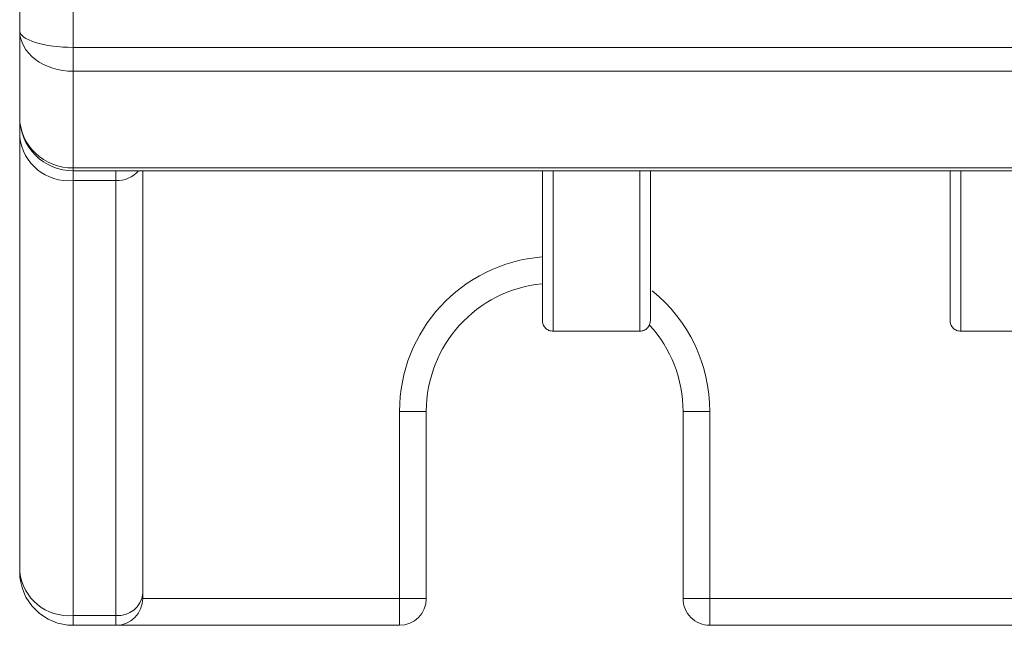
# Model space of a CAD drawing. Header units: millimetres. Extents: x -420 to 420, y -297 to 297.
# Tile 3 of 146: x -270 to -251, y -165 to -154. Entities that reach past the tile are written whole.
import ezdxf

# ---------------------------------------------------------------- set-up
doc = ezdxf.new("R2010")
doc.units = ezdxf.units.MM
doc.header["$MEASUREMENT"] = 0
doc.layers.add('layer 1', color=7, linetype='Continuous')

msp = doc.modelspace()

# ---------------------------------------------------------------- linework, layer by layer
at = {"layer": 'layer 1', "lineweight": 9}
for points in [[(-269.8955, -153.8845), (-269.8955, -153.8845), (-269.8955, -150.7649), (-269.8955, -150.7649)], [(-268.8955, -150.7649), (-268.8955, -150.7649), (-268.8955, -154.1935), (-268.8955, -154.1935)], [(-269.8955, -153.8845), (-269.8955, -153.8845), (-269.8955, -153.8845), (-269.8955, -153.8845)], [(-269.8955, -153.8845), (-269.8955, -153.8845), (-269.8955, -153.8845), (-269.8955, -153.8845)], [(-269.8955, -155.5025), (-269.8955, -155.5025), (-269.8955, -153.8845), (-269.8955, -153.8845)], [(-269.6026, -154.103), (-269.6026, -154.103), (-269.6026, -154.103), (-269.6026, -154.103)], [(-268.8955, -154.1935), (-268.8955, -154.1935), (-205.8955, -154.1935), (-205.8955, -154.1935)], [(-268.8955, -154.1935), (-268.8955, -154.1935), (-268.8955, -154.1935), (-268.8955, -154.1935)], [(-268.8955, -154.1935), (-268.8955, -154.1935), (-268.8955, -154.6407), (-268.8955, -154.6407)], [(-269.6026, -154.4192), (-269.6026, -154.4192), (-269.6026, -154.4192), (-269.6026, -154.4192)], [(-268.8955, -154.6407), (-268.8955, -154.6407), (-268.8955, -154.6407), (-268.8955, -154.6407)], [(-205.8955, -154.6407), (-205.8955, -154.6407), (-268.8955, -154.6407), (-268.8955, -154.6407)], [(-268.8955, -154.6407), (-268.8955, -154.6407), (-268.8955, -156.4497), (-268.8955, -156.4497)], [(-269.8955, -155.5025), (-269.8955, -155.5025), (-269.8955, -155.5025), (-269.8955, -155.5025)], [(-269.8955, -155.5025), (-269.8955, -155.5025), (-269.8955, -155.8704), (-269.8955, -155.8704)], [(-269.8955, -155.8704), (-269.8397, -156.3693), (-269.3953, -156.7319), (-268.8955, -156.6865)], [(-269.8955, -164.0025), (-269.8955, -164.0025), (-269.8955, -155.8704), (-269.8955, -155.8704)], [(-269.6026, -156.1723), (-269.6026, -156.1723), (-269.6026, -156.1723), (-269.6026, -156.1723)], [(-268.8955, -156.4497), (-268.8955, -156.4497), (-268.8955, -156.4497), (-268.8955, -156.4497)], [(-268.8955, -156.4497), (-268.8955, -156.4497), (-205.8955, -156.4497), (-205.8955, -156.4497)], [(-268.8955, -156.4497), (-268.8955, -156.4497), (-268.8955, -156.5025), (-268.8955, -156.5025)], [(-205.8955, -156.5025), (-205.8955, -156.5025), (-268.8955, -156.5025), (-268.8955, -156.5025)], [(-268.8955, -156.6865), (-268.8955, -156.6865), (-268.8955, -156.5025), (-268.8955, -156.5025)], [(-268.0955, -156.6865), (-268.0955, -156.6865), (-268.0955, -156.5025), (-268.0955, -156.5025)], [(-268.0955, -156.6865), (-267.9357, -156.6905), (-267.7825, -156.623), (-267.6776, -156.5025)], [(-267.5955, -156.5025), (-267.5955, -156.5025), (-267.5955, -164.4105), (-267.5955, -164.4105)], [(-268.0955, -156.6865), (-268.0955, -156.6865), (-268.8955, -156.6865), (-268.8955, -156.6865)], [(-268.8955, -156.6865), (-268.8955, -156.6865), (-268.8955, -164.8185), (-268.8955, -164.8185)], [(-268.0955, -164.8185), (-268.0955, -164.8185), (-268.0955, -156.6865), (-268.0955, -156.6865)], [(-260.132, -158.1121), (-261.6369, -158.2353), (-262.7955, -159.4926), (-262.7955, -161.0025)], [(-260.1304, -158.614), (-261.359, -158.7349), (-262.2955, -159.768), (-262.2955, -161.0025)], [(-256.9955, -161.0025), (-256.9955, -160.1267), (-257.3913, -159.2978), (-258.0724, -158.7472)], [(-258.3055, -159.5025), (-258.3055, -159.5025), (-259.9255, -159.5025), (-259.9255, -159.5025)], [(-257.4955, -161.0025), (-257.4955, -160.4046), (-257.7186, -159.8282), (-258.1213, -159.3862)], [(-250.6855, -159.5025), (-250.6855, -159.5025), (-252.3055, -159.5025), (-252.3055, -159.5025)], [(-262.7955, -164.5025), (-262.7955, -164.5025), (-262.7955, -161.0025), (-262.7955, -161.0025)], [(-262.7955, -161.0025), (-262.7955, -161.0025), (-262.2955, -161.0025), (-262.2955, -161.0025)], [(-262.2955, -161.0025), (-262.2955, -161.0025), (-262.2955, -164.5025), (-262.2955, -164.5025)], [(-256.9955, -161.0025), (-256.9955, -161.0025), (-257.4955, -161.0025), (-257.4955, -161.0025)], [(-257.4955, -164.5025), (-257.4955, -164.5025), (-257.4955, -161.0025), (-257.4955, -161.0025)], [(-256.9955, -161.0025), (-256.9955, -161.0025), (-256.9955, -164.5025), (-256.9955, -164.5025)], [(-269.8955, -164.0025), (-269.8397, -164.5013), (-269.3953, -164.864), (-268.8955, -164.8185)], [(-268.0955, -164.8185), (-267.8455, -164.8412), (-267.6233, -164.6599), (-267.5955, -164.4105)], [(-268.0955, -165.0025), (-267.8193, -165.0025), (-267.5955, -164.7786), (-267.5955, -164.5025)], [(-267.5955, -164.4105), (-267.5955, -164.4105), (-267.5955, -164.5025), (-267.5955, -164.5025)], [(-267.5955, -164.5025), (-267.5955, -164.5025), (-262.7955, -164.5025), (-262.7955, -164.5025)], [(-262.7955, -164.5025), (-262.7955, -164.5025), (-262.2955, -164.5025), (-262.2955, -164.5025)], [(-262.7955, -165.0025), (-262.5193, -165.0025), (-262.2955, -164.7786), (-262.2955, -164.5025)], [(-262.7955, -164.5025), (-262.7955, -164.5025), (-262.7955, -165.0025), (-262.7955, -165.0025)], [(-256.9955, -164.5025), (-256.9955, -164.5025), (-257.4955, -164.5025), (-257.4955, -164.5025)], [(-256.9955, -164.5025), (-256.9955, -164.5025), (-242.1455, -164.5025), (-242.1455, -164.5025)], [(-256.9955, -164.5025), (-256.9955, -164.5025), (-256.9955, -165.0025), (-256.9955, -165.0025)], [(-268.8955, -164.8185), (-268.8955, -164.8185), (-268.0955, -164.8185), (-268.0955, -164.8185)], [(-268.8955, -165.0025), (-268.8955, -165.0025), (-268.8955, -164.8185), (-268.8955, -164.8185)], [(-268.0955, -165.0025), (-268.0955, -165.0025), (-268.0955, -164.8185), (-268.0955, -164.8185)], [(-268.0955, -165.0025), (-268.0955, -165.0025), (-268.8955, -165.0025), (-268.8955, -165.0025)], [(-262.7955, -165.0025), (-262.7955, -165.0025), (-268.0955, -165.0025), (-268.0955, -165.0025)], [(-242.1455, -165.0025), (-242.1455, -165.0025), (-256.9955, -165.0025), (-256.9955, -165.0025)]]:
    msp.add_open_spline(points, degree=3, dxfattribs=at)
for points, knots in [([(-269.8955, -153.8845), (-269.8955, -153.9664), (-269.7901, -154.045), (-269.6026, -154.103), (-269.6026, -154.103), (-269.415, -154.1609), (-269.1607, -154.1935), (-268.8955, -154.1935)], [0, 0, 0, 0, 0.3333333, 0.3333333, 0.3333333, 0.3333333, 1, 1, 1, 1]), ([(-269.8955, -153.8845), (-269.8955, -153.9664), (-269.7901, -154.045), (-269.6026, -154.103), (-269.6026, -154.103), (-269.415, -154.1609), (-269.1607, -154.1935), (-268.8955, -154.1935)], [0, 0, 0, 0, 0.3333333, 0.3333333, 0.3333333, 0.3333333, 1, 1, 1, 1]), ([(-269.8955, -153.8845), (-269.8955, -153.9664), (-269.7901, -154.045), (-269.6026, -154.103), (-269.6026, -154.103), (-269.415, -154.1609), (-269.1607, -154.1935), (-268.8955, -154.1935)], [0, 0, 0, 0, 0.3333333, 0.3333333, 0.3333333, 0.3333333, 1, 1, 1, 1]), ([(-269.8955, -153.8845), (-269.8955, -153.9664), (-269.7901, -154.045), (-269.6026, -154.103), (-269.6026, -154.103), (-269.415, -154.1609), (-269.1607, -154.1935), (-268.8955, -154.1935)], [0, 0, 0, 0, 0.3333333, 0.3333333, 0.3333333, 0.3333333, 1, 1, 1, 1]), ([(-269.8955, -153.8845), (-269.8955, -153.9664), (-269.7901, -154.045), (-269.6026, -154.103), (-269.6026, -154.103), (-269.415, -154.1609), (-269.1607, -154.1935), (-268.8955, -154.1935)], [0, 0, 0, 0, 0.3333333, 0.3333333, 0.3333333, 0.3333333, 1, 1, 1, 1]), ([(-269.8955, -153.8845), (-269.8955, -153.9664), (-269.7901, -154.045), (-269.6026, -154.103), (-269.6026, -154.103), (-269.415, -154.1609), (-269.1607, -154.1935), (-268.8955, -154.1935)], [0, 0, 0, 0, 0.3333333, 0.3333333, 0.3333333, 0.3333333, 1, 1, 1, 1]), ([(-269.8955, -153.8845), (-269.8955, -153.9664), (-269.7901, -154.045), (-269.6026, -154.103), (-269.6026, -154.103), (-269.415, -154.1609), (-269.1607, -154.1935), (-268.8955, -154.1935)], [0, 0, 0, 0, 0.3333333, 0.3333333, 0.3333333, 0.3333333, 1, 1, 1, 1]), ([(-269.8955, -153.8845), (-269.8955, -153.9664), (-269.7901, -154.045), (-269.6026, -154.103), (-269.6026, -154.103), (-269.415, -154.1609), (-269.1607, -154.1935), (-268.8955, -154.1935)], [0, 0, 0, 0, 0.3333333, 0.3333333, 0.3333333, 0.3333333, 1, 1, 1, 1]), ([(-269.8955, -153.8845), (-269.8955, -153.9664), (-269.7901, -154.045), (-269.6026, -154.103), (-269.6026, -154.103), (-269.415, -154.1609), (-269.1607, -154.1935), (-268.8955, -154.1935)], [0, 0, 0, 0, 0.3333333, 0.3333333, 0.3333333, 0.3333333, 1, 1, 1, 1]), ([(-269.8955, -153.8845), (-269.8955, -153.9664), (-269.7901, -154.045), (-269.6026, -154.103), (-269.6026, -154.103), (-269.415, -154.1609), (-269.1607, -154.1935), (-268.8955, -154.1935)], [0, 0, 0, 0, 0.3333333, 0.3333333, 0.3333333, 0.3333333, 1, 1, 1, 1]), ([(-269.8955, -153.8845), (-269.8955, -153.9664), (-269.7901, -154.045), (-269.6026, -154.103), (-269.6026, -154.103), (-269.415, -154.1609), (-269.1607, -154.1935), (-268.8955, -154.1935)], [0, 0, 0, 0, 0.3333333, 0.3333333, 0.3333333, 0.3333333, 1, 1, 1, 1]), ([(-269.8955, -153.8845), (-269.8955, -153.9664), (-269.7901, -154.045), (-269.6026, -154.103), (-269.6026, -154.103), (-269.415, -154.1609), (-269.1607, -154.1935), (-268.8955, -154.1935)], [0, 0, 0, 0, 0.3333333, 0.3333333, 0.3333333, 0.3333333, 1, 1, 1, 1]), ([(-269.8955, -153.8845), (-269.8955, -153.9664), (-269.7901, -154.045), (-269.6026, -154.103), (-269.6026, -154.103), (-269.415, -154.1609), (-269.1607, -154.1935), (-268.8955, -154.1935)], [0, 0, 0, 0, 0.3333333, 0.3333333, 0.3333333, 0.3333333, 1, 1, 1, 1]), ([(-269.8955, -153.8845), (-269.8955, -153.9664), (-269.7901, -154.045), (-269.6026, -154.103), (-269.6026, -154.103), (-269.415, -154.1609), (-269.1607, -154.1935), (-268.8955, -154.1935)], [0, 0, 0, 0, 0.3333333, 0.3333333, 0.3333333, 0.3333333, 1, 1, 1, 1]), ([(-269.8955, -153.8845), (-269.8955, -153.9664), (-269.7901, -154.045), (-269.6026, -154.103), (-269.6026, -154.103), (-269.415, -154.1609), (-269.1607, -154.1935), (-268.8955, -154.1935)], [0, 0, 0, 0, 0.3333333, 0.3333333, 0.3333333, 0.3333333, 1, 1, 1, 1]), ([(-269.8955, -153.8845), (-269.8955, -153.9664), (-269.7901, -154.045), (-269.6026, -154.103), (-269.6026, -154.103), (-269.415, -154.1609), (-269.1607, -154.1935), (-268.8955, -154.1935)], [0, 0, 0, 0, 0.3333333, 0.3333333, 0.3333333, 0.3333333, 1, 1, 1, 1]), ([(-269.8955, -153.8845), (-269.8955, -153.9664), (-269.7901, -154.045), (-269.6026, -154.103), (-269.6026, -154.103), (-269.415, -154.1609), (-269.1607, -154.1935), (-268.8955, -154.1935)], [0, 0, 0, 0, 0.3333333, 0.3333333, 0.3333333, 0.3333333, 1, 1, 1, 1]), ([(-269.8955, -153.8845), (-269.8955, -153.9664), (-269.7901, -154.045), (-269.6026, -154.103), (-269.6026, -154.103), (-269.415, -154.1609), (-269.1607, -154.1935), (-268.8955, -154.1935)], [0, 0, 0, 0, 0.3333333, 0.3333333, 0.3333333, 0.3333333, 1, 1, 1, 1]), ([(-269.8955, -153.8845), (-269.8955, -153.9664), (-269.7901, -154.045), (-269.6026, -154.103), (-269.6026, -154.103), (-269.415, -154.1609), (-269.1607, -154.1935), (-268.8955, -154.1935)], [0, 0, 0, 0, 0.3333333, 0.3333333, 0.3333333, 0.3333333, 1, 1, 1, 1]), ([(-269.8955, -153.8845), (-269.8955, -153.9664), (-269.7901, -154.045), (-269.6026, -154.103), (-269.6026, -154.103), (-269.415, -154.1609), (-269.1607, -154.1935), (-268.8955, -154.1935)], [0, 0, 0, 0, 0.3333333, 0.3333333, 0.3333333, 0.3333333, 1, 1, 1, 1]), ([(-269.8955, -153.8845), (-269.8955, -153.9664), (-269.7901, -154.045), (-269.6026, -154.103), (-269.6026, -154.103), (-269.415, -154.1609), (-269.1607, -154.1935), (-268.8955, -154.1935)], [0, 0, 0, 0, 0.3333333, 0.3333333, 0.3333333, 0.3333333, 1, 1, 1, 1]), ([(-269.8955, -153.8845), (-269.8955, -154.085), (-269.7901, -154.2774), (-269.6026, -154.4192), (-269.6026, -154.4192), (-269.415, -154.561), (-269.1607, -154.6407), (-268.8955, -154.6407)], [0, 0, 0, 0, 0.3333333, 0.3333333, 0.3333333, 0.3333333, 1, 1, 1, 1]), ([(-269.8955, -153.8845), (-269.8955, -154.085), (-269.7901, -154.2774), (-269.6026, -154.4192), (-269.6026, -154.4192), (-269.415, -154.561), (-269.1607, -154.6407), (-268.8955, -154.6407)], [0, 0, 0, 0, 0.3333333, 0.3333333, 0.3333333, 0.3333333, 1, 1, 1, 1]), ([(-269.8955, -153.8845), (-269.8955, -154.085), (-269.7901, -154.2774), (-269.6026, -154.4192), (-269.6026, -154.4192), (-269.415, -154.561), (-269.1607, -154.6407), (-268.8955, -154.6407)], [0, 0, 0, 0, 0.3333333, 0.3333333, 0.3333333, 0.3333333, 1, 1, 1, 1]), ([(-269.8955, -153.8845), (-269.8955, -154.085), (-269.7901, -154.2774), (-269.6026, -154.4192), (-269.6026, -154.4192), (-269.415, -154.561), (-269.1607, -154.6407), (-268.8955, -154.6407)], [0, 0, 0, 0, 0.3333333, 0.3333333, 0.3333333, 0.3333333, 1, 1, 1, 1]), ([(-269.8955, -153.8845), (-269.8955, -154.085), (-269.7901, -154.2774), (-269.6026, -154.4192), (-269.6026, -154.4192), (-269.415, -154.561), (-269.1607, -154.6407), (-268.8955, -154.6407)], [0, 0, 0, 0, 0.3333333, 0.3333333, 0.3333333, 0.3333333, 1, 1, 1, 1]), ([(-269.8955, -153.8845), (-269.8955, -154.085), (-269.7901, -154.2774), (-269.6026, -154.4192), (-269.6026, -154.4192), (-269.415, -154.561), (-269.1607, -154.6407), (-268.8955, -154.6407)], [0, 0, 0, 0, 0.3333333, 0.3333333, 0.3333333, 0.3333333, 1, 1, 1, 1]), ([(-269.8955, -153.8845), (-269.8955, -154.085), (-269.7901, -154.2774), (-269.6026, -154.4192), (-269.6026, -154.4192), (-269.415, -154.561), (-269.1607, -154.6407), (-268.8955, -154.6407)], [0, 0, 0, 0, 0.3333333, 0.3333333, 0.3333333, 0.3333333, 1, 1, 1, 1]), ([(-269.8955, -153.8845), (-269.8955, -154.085), (-269.7901, -154.2774), (-269.6026, -154.4192), (-269.6026, -154.4192), (-269.415, -154.561), (-269.1607, -154.6407), (-268.8955, -154.6407)], [0, 0, 0, 0, 0.3333333, 0.3333333, 0.3333333, 0.3333333, 1, 1, 1, 1]), ([(-269.8955, -153.8845), (-269.8955, -154.085), (-269.7901, -154.2774), (-269.6026, -154.4192), (-269.6026, -154.4192), (-269.415, -154.561), (-269.1607, -154.6407), (-268.8955, -154.6407)], [0, 0, 0, 0, 0.3333333, 0.3333333, 0.3333333, 0.3333333, 1, 1, 1, 1]), ([(-269.8955, -153.8845), (-269.8955, -154.085), (-269.7901, -154.2774), (-269.6026, -154.4192), (-269.6026, -154.4192), (-269.415, -154.561), (-269.1607, -154.6407), (-268.8955, -154.6407)], [0, 0, 0, 0, 0.3333333, 0.3333333, 0.3333333, 0.3333333, 1, 1, 1, 1]), ([(-269.8955, -153.8845), (-269.8955, -154.085), (-269.7901, -154.2774), (-269.6026, -154.4192), (-269.6026, -154.4192), (-269.415, -154.561), (-269.1607, -154.6407), (-268.8955, -154.6407)], [0, 0, 0, 0, 0.3333333, 0.3333333, 0.3333333, 0.3333333, 1, 1, 1, 1]), ([(-269.8955, -153.8845), (-269.8955, -154.085), (-269.7901, -154.2774), (-269.6026, -154.4192), (-269.6026, -154.4192), (-269.415, -154.561), (-269.1607, -154.6407), (-268.8955, -154.6407)], [0, 0, 0, 0, 0.3333333, 0.3333333, 0.3333333, 0.3333333, 1, 1, 1, 1]), ([(-269.8955, -153.8845), (-269.8955, -154.085), (-269.7901, -154.2774), (-269.6026, -154.4192), (-269.6026, -154.4192), (-269.415, -154.561), (-269.1607, -154.6407), (-268.8955, -154.6407)], [0, 0, 0, 0, 0.3333333, 0.3333333, 0.3333333, 0.3333333, 1, 1, 1, 1]), ([(-269.8955, -153.8845), (-269.8955, -154.085), (-269.7901, -154.2774), (-269.6026, -154.4192), (-269.6026, -154.4192), (-269.415, -154.561), (-269.1607, -154.6407), (-268.8955, -154.6407)], [0, 0, 0, 0, 0.3333333, 0.3333333, 0.3333333, 0.3333333, 1, 1, 1, 1]), ([(-269.8955, -153.8845), (-269.8955, -154.085), (-269.7901, -154.2774), (-269.6026, -154.4192), (-269.6026, -154.4192), (-269.415, -154.561), (-269.1607, -154.6407), (-268.8955, -154.6407)], [0, 0, 0, 0, 0.3333333, 0.3333333, 0.3333333, 0.3333333, 1, 1, 1, 1]), ([(-269.8955, -153.8845), (-269.8955, -154.085), (-269.7901, -154.2774), (-269.6026, -154.4192), (-269.6026, -154.4192), (-269.415, -154.561), (-269.1607, -154.6407), (-268.8955, -154.6407)], [0, 0, 0, 0, 0.3333333, 0.3333333, 0.3333333, 0.3333333, 1, 1, 1, 1]), ([(-269.8955, -153.8845), (-269.8955, -154.085), (-269.7901, -154.2774), (-269.6026, -154.4192), (-269.6026, -154.4192), (-269.415, -154.561), (-269.1607, -154.6407), (-268.8955, -154.6407)], [0, 0, 0, 0, 0.3333333, 0.3333333, 0.3333333, 0.3333333, 1, 1, 1, 1]), ([(-269.8955, -153.8845), (-269.8955, -154.085), (-269.7901, -154.2774), (-269.6026, -154.4192), (-269.6026, -154.4192), (-269.415, -154.561), (-269.1607, -154.6407), (-268.8955, -154.6407)], [0, 0, 0, 0, 0.3333333, 0.3333333, 0.3333333, 0.3333333, 1, 1, 1, 1]), ([(-269.8955, -153.8845), (-269.8955, -154.085), (-269.7901, -154.2774), (-269.6026, -154.4192), (-269.6026, -154.4192), (-269.415, -154.561), (-269.1607, -154.6407), (-268.8955, -154.6407)], [0, 0, 0, 0, 0.3333333, 0.3333333, 0.3333333, 0.3333333, 1, 1, 1, 1]), ([(-269.8955, -153.8845), (-269.8955, -154.085), (-269.7901, -154.2774), (-269.6026, -154.4192), (-269.6026, -154.4192), (-269.415, -154.561), (-269.1607, -154.6407), (-268.8955, -154.6407)], [0, 0, 0, 0, 0.3333333, 0.3333333, 0.3333333, 0.3333333, 1, 1, 1, 1]), ([(-269.8955, -153.8845), (-269.8955, -154.085), (-269.7901, -154.2774), (-269.6026, -154.4192), (-269.6026, -154.4192), (-269.415, -154.561), (-269.1607, -154.6407), (-268.8955, -154.6407)], [0, 0, 0, 0, 0.3333333, 0.3333333, 0.3333333, 0.3333333, 1, 1, 1, 1]), ([(-269.8955, -155.5025), (-269.8955, -155.7537), (-269.7901, -155.9946), (-269.6026, -156.1723), (-269.6026, -156.1723), (-269.415, -156.3499), (-269.1607, -156.4497), (-268.8955, -156.4497)], [0, 0, 0, 0, 0.3333333, 0.3333333, 0.3333333, 0.3333333, 1, 1, 1, 1]), ([(-269.8955, -155.5025), (-269.8955, -155.7537), (-269.7901, -155.9946), (-269.6026, -156.1723), (-269.6026, -156.1723), (-269.415, -156.3499), (-269.1607, -156.4497), (-268.8955, -156.4497)], [0, 0, 0, 0, 0.3333333, 0.3333333, 0.3333333, 0.3333333, 1, 1, 1, 1]), ([(-269.8955, -155.5025), (-269.8955, -155.7537), (-269.7901, -155.9946), (-269.6026, -156.1723), (-269.6026, -156.1723), (-269.415, -156.3499), (-269.1607, -156.4497), (-268.8955, -156.4497)], [0, 0, 0, 0, 0.3333333, 0.3333333, 0.3333333, 0.3333333, 1, 1, 1, 1]), ([(-269.8955, -155.5025), (-269.8955, -155.7537), (-269.7901, -155.9946), (-269.6026, -156.1723), (-269.6026, -156.1723), (-269.415, -156.3499), (-269.1607, -156.4497), (-268.8955, -156.4497)], [0, 0, 0, 0, 0.3333333, 0.3333333, 0.3333333, 0.3333333, 1, 1, 1, 1]), ([(-269.8955, -155.5025), (-269.8955, -155.7537), (-269.7901, -155.9946), (-269.6026, -156.1723), (-269.6026, -156.1723), (-269.415, -156.3499), (-269.1607, -156.4497), (-268.8955, -156.4497)], [0, 0, 0, 0, 0.3333333, 0.3333333, 0.3333333, 0.3333333, 1, 1, 1, 1]), ([(-269.8955, -155.5025), (-269.8955, -155.7537), (-269.7901, -155.9946), (-269.6026, -156.1723), (-269.6026, -156.1723), (-269.415, -156.3499), (-269.1607, -156.4497), (-268.8955, -156.4497)], [0, 0, 0, 0, 0.3333333, 0.3333333, 0.3333333, 0.3333333, 1, 1, 1, 1]), ([(-269.8955, -155.5025), (-269.8955, -155.7537), (-269.7901, -155.9946), (-269.6026, -156.1723), (-269.6026, -156.1723), (-269.415, -156.3499), (-269.1607, -156.4497), (-268.8955, -156.4497)], [0, 0, 0, 0, 0.3333333, 0.3333333, 0.3333333, 0.3333333, 1, 1, 1, 1]), ([(-269.8955, -155.5025), (-269.8955, -155.7537), (-269.7901, -155.9946), (-269.6026, -156.1723), (-269.6026, -156.1723), (-269.415, -156.3499), (-269.1607, -156.4497), (-268.8955, -156.4497)], [0, 0, 0, 0, 0.3333333, 0.3333333, 0.3333333, 0.3333333, 1, 1, 1, 1]), ([(-269.8955, -155.5025), (-269.8955, -155.7537), (-269.7901, -155.9946), (-269.6026, -156.1723), (-269.6026, -156.1723), (-269.415, -156.3499), (-269.1607, -156.4497), (-268.8955, -156.4497)], [0, 0, 0, 0, 0.3333333, 0.3333333, 0.3333333, 0.3333333, 1, 1, 1, 1]), ([(-269.8955, -155.5025), (-269.8955, -155.7537), (-269.7901, -155.9946), (-269.6026, -156.1723), (-269.6026, -156.1723), (-269.415, -156.3499), (-269.1607, -156.4497), (-268.8955, -156.4497)], [0, 0, 0, 0, 0.3333333, 0.3333333, 0.3333333, 0.3333333, 1, 1, 1, 1]), ([(-269.8955, -155.5025), (-269.8955, -155.7537), (-269.7901, -155.9946), (-269.6026, -156.1723), (-269.6026, -156.1723), (-269.415, -156.3499), (-269.1607, -156.4497), (-268.8955, -156.4497)], [0, 0, 0, 0, 0.3333333, 0.3333333, 0.3333333, 0.3333333, 1, 1, 1, 1]), ([(-269.8955, -155.5025), (-269.8955, -155.7537), (-269.7901, -155.9946), (-269.6026, -156.1723), (-269.6026, -156.1723), (-269.415, -156.3499), (-269.1607, -156.4497), (-268.8955, -156.4497)], [0, 0, 0, 0, 0.3333333, 0.3333333, 0.3333333, 0.3333333, 1, 1, 1, 1]), ([(-269.8955, -155.5025), (-269.8955, -155.7537), (-269.7901, -155.9946), (-269.6026, -156.1723), (-269.6026, -156.1723), (-269.415, -156.3499), (-269.1607, -156.4497), (-268.8955, -156.4497)], [0, 0, 0, 0, 0.3333333, 0.3333333, 0.3333333, 0.3333333, 1, 1, 1, 1]), ([(-269.8955, -155.5025), (-269.8955, -155.7537), (-269.7901, -155.9947), (-269.6026, -156.1723), (-269.6026, -156.1723), (-269.415, -156.3499), (-269.1607, -156.4497), (-268.8955, -156.4497)], [0, 0, 0, 0, 0.3333333, 0.3333333, 0.3333333, 0.3333333, 1, 1, 1, 1]), ([(-269.8955, -155.5025), (-269.8955, -155.7537), (-269.7901, -155.9947), (-269.6026, -156.1723), (-269.6026, -156.1723), (-269.415, -156.3499), (-269.1607, -156.4497), (-268.8955, -156.4497)], [0, 0, 0, 0, 0.3333333, 0.3333333, 0.3333333, 0.3333333, 1, 1, 1, 1]), ([(-269.8955, -155.5025), (-269.8955, -155.7537), (-269.7901, -155.9947), (-269.6026, -156.1723), (-269.6026, -156.1723), (-269.415, -156.3499), (-269.1607, -156.4497), (-268.8955, -156.4497)], [0, 0, 0, 0, 0.3333333, 0.3333333, 0.3333333, 0.3333333, 1, 1, 1, 1]), ([(-269.8955, -155.5025), (-269.8955, -155.7537), (-269.7901, -155.9947), (-269.6026, -156.1723), (-269.6026, -156.1723), (-269.415, -156.3499), (-269.1607, -156.4497), (-268.8955, -156.4497)], [0, 0, 0, 0, 0.3333333, 0.3333333, 0.3333333, 0.3333333, 1, 1, 1, 1]), ([(-269.8955, -155.5025), (-269.8955, -155.7537), (-269.7901, -155.9947), (-269.6026, -156.1723), (-269.6026, -156.1723), (-269.415, -156.3499), (-269.1607, -156.4497), (-268.8955, -156.4497)], [0, 0, 0, 0, 0.3333333, 0.3333333, 0.3333333, 0.3333333, 1, 1, 1, 1]), ([(-269.8955, -155.5025), (-269.8955, -155.7537), (-269.7901, -155.9947), (-269.6026, -156.1723), (-269.6026, -156.1723), (-269.415, -156.3499), (-269.1607, -156.4497), (-268.8955, -156.4497)], [0, 0, 0, 0, 0.3333333, 0.3333333, 0.3333333, 0.3333333, 1, 1, 1, 1]), ([(-269.8955, -155.5025), (-269.8955, -155.7537), (-269.7901, -155.9947), (-269.6026, -156.1723), (-269.6026, -156.1723), (-269.415, -156.3499), (-269.1607, -156.4497), (-268.8955, -156.4497)], [0, 0, 0, 0, 0.3333333, 0.3333333, 0.3333333, 0.3333333, 1, 1, 1, 1]), ([(-269.8955, -155.5025), (-269.8955, -155.7537), (-269.7901, -155.9947), (-269.6026, -156.1723), (-269.6026, -156.1723), (-269.415, -156.3499), (-269.1607, -156.4497), (-268.8955, -156.4497)], [0, 0, 0, 0, 0.3333333, 0.3333333, 0.3333333, 0.3333333, 1, 1, 1, 1]), ([(-269.8955, -155.5025), (-269.8955, -155.7677), (-269.7901, -156.0221), (-269.6026, -156.2096), (-269.6026, -156.2096), (-269.415, -156.3971), (-269.1607, -156.5025), (-268.8955, -156.5025)], [0, 0, 0, 0, 0.3333333, 0.3333333, 0.3333333, 0.3333333, 1, 1, 1, 1]), ([(-260.1255, -159.3025), (-260.1255, -159.2824), (-260.1255, -159.2624), (-260.1255, -159.1944), (-260.1255, -159.1944), (-260.1255, -159.1265), (-260.1255, -159.0107), (-260.1255, -158.8533), (-260.1255, -158.8533), (-260.1255, -158.7176), (-260.1255, -158.5508), (-260.1255, -158.3385), (-260.1255, -158.3385), (-260.1255, -158.1244), (-260.1255, -157.864), (-260.1255, -157.5484), (-260.1255, -157.5484), (-260.1255, -157.3779), (-260.1255, -157.1912), (-260.1255, -156.9929), (-260.1255, -156.9929), (-260.1255, -156.8344), (-260.1255, -156.6684), (-260.1255, -156.5025)], [0, 0, 0, 0, 0.1428571, 0.1428571, 0.1428571, 0.1428571, 0.2857143, 0.2857143, 0.2857143, 0.2857143, 0.4285714, 0.4285714, 0.4285714, 0.4285714, 0.5714286, 0.5714286, 0.5714286, 0.5714286, 0.7142857, 0.7142857, 0.7142857, 0.7142857, 1, 1, 1, 1]), ([(-259.9255, -156.5025), (-259.9255, -156.5025), (-259.9255, -156.5025), (-259.9255, -156.5025), (-259.9255, -156.5025), (-259.9255, -156.6879), (-259.9255, -156.8744), (-259.9255, -157.0522), (-259.9255, -157.0522), (-259.9255, -157.2705), (-259.9255, -157.4757), (-259.9255, -157.663), (-259.9255, -157.663), (-259.9255, -157.9987), (-259.9255, -158.2767), (-259.9255, -158.5047), (-259.9255, -158.5047), (-259.9255, -158.7257), (-259.9255, -158.8996), (-259.9255, -159.0404), (-259.9255, -159.0404), (-259.9255, -159.1176), (-259.9255, -159.1849), (-259.9255, -159.2394), (-259.9255, -159.2394), (-259.9255, -159.4127), (-259.9255, -159.4576), (-259.9255, -159.5025)], [0, 0, 0, 0, 0.125, 0.125, 0.125, 0.125, 0.25, 0.25, 0.25, 0.25, 0.375, 0.375, 0.375, 0.375, 0.5, 0.5, 0.5, 0.5, 0.625, 0.625, 0.625, 0.625, 0.75, 0.75, 0.75, 0.75, 1, 1, 1, 1]), ([(-258.3055, -159.5025), (-258.3055, -159.5025), (-258.3055, -159.5025), (-258.3055, -159.5025), (-258.3055, -159.5025), (-258.3055, -159.5025), (-258.3055, -159.4666), (-258.3055, -159.3911), (-258.3055, -159.3911), (-258.3055, -159.3157), (-258.3055, -159.2007), (-258.3055, -159.0404), (-258.3055, -159.0404), (-258.3055, -158.9004), (-258.3055, -158.7259), (-258.3055, -158.5047), (-258.3055, -158.5047), (-258.3055, -158.2765), (-258.3055, -157.9988), (-258.3055, -157.663), (-258.3055, -157.663), (-258.3055, -157.4757), (-258.3055, -157.2702), (-258.3055, -157.0522), (-258.3055, -157.0522), (-258.3055, -156.8746), (-258.3055, -156.6885), (-258.3055, -156.5025)], [0, 0, 0, 0, 0.125, 0.125, 0.125, 0.125, 0.25, 0.25, 0.25, 0.25, 0.375, 0.375, 0.375, 0.375, 0.5, 0.5, 0.5, 0.5, 0.625, 0.625, 0.625, 0.625, 0.75, 0.75, 0.75, 0.75, 1, 1, 1, 1]), ([(-258.1055, -156.5025), (-258.1055, -156.6684), (-258.1055, -156.8344), (-258.1055, -156.9929), (-258.1055, -156.9929), (-258.1055, -157.1912), (-258.1055, -157.3779), (-258.1055, -157.5484), (-258.1055, -157.5484), (-258.1055, -157.864), (-258.1055, -158.1243), (-258.1055, -158.3385), (-258.1055, -158.3385), (-258.1055, -158.551), (-258.1055, -158.7182), (-258.1055, -158.8533), (-258.1055, -158.8533), (-258.1055, -159.1235), (-258.1055, -159.2657), (-258.1055, -159.2945), (-258.1055, -159.2945), (-258.1055, -159.2991), (-258.1055, -159.3008), (-258.1055, -159.3025)], [0, 0, 0, 0, 0.1428571, 0.1428571, 0.1428571, 0.1428571, 0.2857143, 0.2857143, 0.2857143, 0.2857143, 0.4285714, 0.4285714, 0.4285714, 0.4285714, 0.5714286, 0.5714286, 0.5714286, 0.5714286, 0.7142857, 0.7142857, 0.7142857, 0.7142857, 1, 1, 1, 1]), ([(-252.5055, -159.3025), (-252.5055, -159.2824), (-252.5055, -159.2624), (-252.5055, -159.1944), (-252.5055, -159.1944), (-252.5055, -159.1265), (-252.5055, -159.0107), (-252.5055, -158.8533), (-252.5055, -158.8533), (-252.5055, -158.7176), (-252.5055, -158.5508), (-252.5055, -158.3385), (-252.5055, -158.3385), (-252.5055, -158.1244), (-252.5055, -157.864), (-252.5055, -157.5484), (-252.5055, -157.5484), (-252.5055, -157.3779), (-252.5055, -157.1912), (-252.5055, -156.9929), (-252.5055, -156.9929), (-252.5055, -156.8344), (-252.5055, -156.6684), (-252.5055, -156.5025)], [0, 0, 0, 0, 0.1428571, 0.1428571, 0.1428571, 0.1428571, 0.2857143, 0.2857143, 0.2857143, 0.2857143, 0.4285714, 0.4285714, 0.4285714, 0.4285714, 0.5714286, 0.5714286, 0.5714286, 0.5714286, 0.7142857, 0.7142857, 0.7142857, 0.7142857, 1, 1, 1, 1]), ([(-252.3055, -156.5025), (-252.3055, -156.5025), (-252.3055, -156.5025), (-252.3055, -156.5025), (-252.3055, -156.5025), (-252.3055, -156.6879), (-252.3055, -156.8744), (-252.3055, -157.0522), (-252.3055, -157.0522), (-252.3055, -157.2705), (-252.3055, -157.4757), (-252.3055, -157.663), (-252.3055, -157.663), (-252.3055, -157.9987), (-252.3055, -158.2767), (-252.3055, -158.5047), (-252.3055, -158.5047), (-252.3055, -158.7257), (-252.3055, -158.8996), (-252.3055, -159.0404), (-252.3055, -159.0404), (-252.3055, -159.1176), (-252.3055, -159.1849), (-252.3055, -159.2394), (-252.3055, -159.2394), (-252.3055, -159.4127), (-252.3055, -159.4576), (-252.3055, -159.5025)], [0, 0, 0, 0, 0.125, 0.125, 0.125, 0.125, 0.25, 0.25, 0.25, 0.25, 0.375, 0.375, 0.375, 0.375, 0.5, 0.5, 0.5, 0.5, 0.625, 0.625, 0.625, 0.625, 0.75, 0.75, 0.75, 0.75, 1, 1, 1, 1]), ([(-260.1255, -159.3025), (-260.1225, -159.3287), (-260.1194, -159.3549), (-260.1102, -159.379), (-260.1102, -159.379), (-260.101, -159.4031), (-260.0856, -159.4252), (-260.0669, -159.4439), (-260.0669, -159.4439), (-260.0482, -159.4626), (-260.0261, -159.478), (-260.002, -159.4873), (-260.002, -159.4873), (-259.9779, -159.4965), (-259.9517, -159.4995), (-259.9255, -159.5025)], [0, 0, 0, 0, 0.2, 0.2, 0.2, 0.2, 0.4, 0.4, 0.4, 0.4, 0.6, 0.6, 0.6, 0.6, 1, 1, 1, 1]), ([(-258.1055, -159.3025), (-258.1085, -159.3287), (-258.1115, -159.3549), (-258.1207, -159.379), (-258.1207, -159.379), (-258.1299, -159.4031), (-258.1453, -159.4252), (-258.164, -159.4439), (-258.164, -159.4439), (-258.1828, -159.4626), (-258.2048, -159.478), (-258.2289, -159.4873), (-258.2289, -159.4873), (-258.253, -159.4965), (-258.2793, -159.4995), (-258.3055, -159.5025)], [0, 0, 0, 0, 0.2, 0.2, 0.2, 0.2, 0.4, 0.4, 0.4, 0.4, 0.6, 0.6, 0.6, 0.6, 1, 1, 1, 1]), ([(-252.5055, -159.3025), (-252.5025, -159.3287), (-252.4994, -159.3549), (-252.4902, -159.379), (-252.4902, -159.379), (-252.481, -159.4031), (-252.4656, -159.4252), (-252.4469, -159.4439), (-252.4469, -159.4439), (-252.4282, -159.4626), (-252.4061, -159.478), (-252.382, -159.4873), (-252.382, -159.4873), (-252.3579, -159.4965), (-252.3317, -159.4995), (-252.3055, -159.5025)], [0, 0, 0, 0, 0.2, 0.2, 0.2, 0.2, 0.4, 0.4, 0.4, 0.4, 0.6, 0.6, 0.6, 0.6, 1, 1, 1, 1]), ([(-269.8955, -164.0025), (-269.8955, -164.2677), (-269.7901, -164.5221), (-269.6026, -164.7096), (-269.6026, -164.7096), (-269.415, -164.8971), (-269.1607, -165.0025), (-268.8955, -165.0025)], [0, 0, 0, 0, 0.3333333, 0.3333333, 0.3333333, 0.3333333, 1, 1, 1, 1]), ([(-257.4955, -164.5025), (-257.4955, -164.6351), (-257.4428, -164.7623), (-257.349, -164.856), (-257.349, -164.856), (-257.2552, -164.9498), (-257.1281, -165.0025), (-256.9955, -165.0025)], [0, 0, 0, 0, 0.3333333, 0.3333333, 0.3333333, 0.3333333, 1, 1, 1, 1])]:
    msp.add_open_spline(points, degree=3, knots=knots, dxfattribs=at)

doc.saveas('drawing.dxf')
